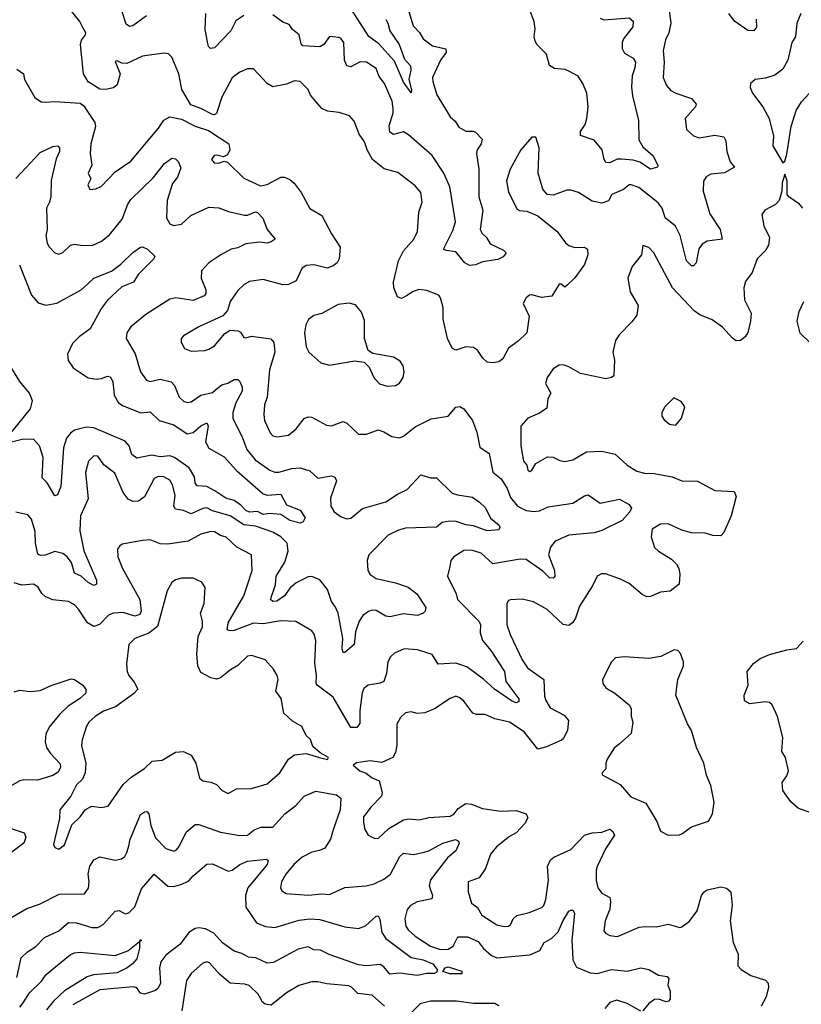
# Model space of a CAD drawing. Extents: x 1892934 to 2008621, y 567149 to 683290.
# Tile 82 of 256: x 1911424 to 1915439, y 619577 to 624633. Entities that reach past the tile are written whole.
import ezdxf

# ---------------------------------------------------------------- set-up
doc = ezdxf.new("R2010")
doc.units = 0

msp = doc.modelspace()

# ---------------------------------------------------------------- linework, layer by layer
at = {"layer": '0CON20XD'}
for points in [[(1914756.3, 624706.3), (1914769.6, 624615), (1914758.5, 624565), (1914741.1, 624528.9), (1914730, 624475), (1914734.5, 624415), (1914728.9, 624335), (1914746.5, 624295), (1914769.5, 624269.5), (1914794, 624255), (1914875, 624228), (1914898.6, 624198.6), (1914895.6, 624185), (1914842.2, 624125), (1914849.5, 624069.5), (1914885, 624035.8), (1914915, 624025.6), (1914995, 624040.5), (1915040.5, 624030.5), (1915051.2, 624011.2), (1915056.2, 623955), (1915073.1, 623903.1), (1915096.2, 623875), (1915045, 623845.6), (1914975, 623839.1), (1914950.8, 623825), (1914936.8, 623803.2), (1914935, 623752.5), (1914968.9, 623635), (1915021.4, 623555), (1915033.3, 623505), (1914955, 623494.6), (1914929.4, 623480.6), (1914913.4, 623456.6), (1914898.6, 623385), (1914885, 623368.8), (1914875, 623368), (1914849.5, 623395), (1914816.4, 623525), (1914792.6, 623572.6), (1914740.3, 623615), (1914723.5, 623665), (1914702.9, 623692.9), (1914605, 623771.5), (1914565, 623785.5), (1914555, 623784.4), (1914525, 623760), (1914465, 623735.7), (1914448.2, 623701.8), (1914415, 623690), (1914365, 623700.7), (1914295, 623744.5), (1914255, 623757.8), (1914235, 623758.1), (1914165, 623732.2), (1914134.4, 623734.4), (1914112.1, 623762.1), (1914087.1, 623845), (1914092.5, 623975), (1914075, 624030), (1914055, 624028.8), (1913998.6, 623965), (1913942.7, 623865), (1913925.5, 623805), (1913935, 623746.7), (1913980, 623660), (1913992.1, 623652.1), (1914028.9, 623648.9), (1914085, 623626), (1914184.3, 623545), (1914227.2, 623487.2), (1914245, 623473.6), (1914275, 623462.2), (1914325, 623464.2), (1914340, 623455), (1914342.9, 623425), (1914325.6, 623375), (1914275, 623308), (1914235, 623267.5), (1914225, 623260), (1914206.2, 623275), (1914195, 623274.2), (1914157.1, 623212.9), (1914105, 623206.9), (1914055, 623220), (1914042.1, 623217.9), (1914026, 623205), (1914010, 623175), (1914041.1, 623111.1), (1914028.6, 623025), (1913985, 622981.4), (1913935, 622946), (1913905, 622891.2), (1913885, 622876), (1913855, 622870.8), (1913825, 622874.3), (1913802.9, 622895), (1913775, 622935.8), (1913755, 622948.6), (1913715, 622952.7), (1913665, 622935.7), (1913645, 622945.8), (1913621.5, 622995), (1913599.5, 623095), (1913599.4, 623155), (1913586.2, 623205), (1913577.3, 623217.3), (1913515, 623241.9), (1913475, 623246.9), (1913441.2, 623235), (1913415, 623215.8)], [(1913415, 623215.8), (1913385, 623200.8), (1913365, 623210), (1913345.5, 623255), (1913343.9, 623285), (1913370.4, 623395), (1913396.4, 623445), (1913447.8, 623505), (1913467.3, 623545), (1913474.4, 623645), (1913491.1, 623695), (1913484.4, 623745), (1913455, 623779.2), (1913367.2, 623847.2), (1913296.6, 623866.6), (1913237.1, 623915), (1913208.9, 623965), (1913194.4, 624005), (1913167.8, 624045), (1913141.3, 624111.3), (1913118.7, 624138.7), (1913065.5, 624155.5), (1913005, 624162.9), (1912976.2, 624176.2), (1912918.5, 624245), (1912905.6, 624275), (1912865, 624315.5), (1912835, 624319.1), (1912795, 624300.9), (1912725, 624288.1), (1912695.8, 624305), (1912625, 624380), (1912595, 624380), (1912555, 624363.1), (1912515, 624334.2), (1912461.5, 624235), (1912435, 624151.2), (1912425, 624144.2), (1912415, 624145.8), (1912355, 624177.1), (1912302.5, 624195), (1912256.9, 624275), (1912241.4, 624355), (1912205, 624440), (1912187.9, 624457.9), (1912165, 624460.6), (1912055, 624445.5), (1911975, 624407.1), (1911948.6, 624408.6), (1911925, 624420.8), (1911915, 624417.5), (1911940, 624355), (1911925, 624298), (1911905, 624283.5), (1911865, 624274.5), (1911835, 624275.8), (1911775, 624314), (1911751.9, 624355), (1911737.1, 624505), (1911742.1, 624527.9), (1911762.5, 624555), (1911763.3, 624565), (1911749.5, 624589.5), (1911733.2, 624623.2), (1911685, 624683.8)], [(1912075, 624652.7), (1912005, 624601.9), (1911988, 624598), (1911970.5, 624610.5), (1911948.3, 624678.3)], [(1912575.3, 624654.7), (1912535, 624627.1), (1912508.1, 624575), (1912425, 624488), (1912403.3, 624485), (1912394.3, 624495), (1912388.9, 624518.9), (1912377.4, 624582.6), (1912380, 624665)], [(1913423.6, 624675), (1913445, 624600.8), (1913477.3, 624567.3), (1913497.1, 624535), (1913545, 624498.5), (1913613.8, 624483.8), (1913614, 624465), (1913585.7, 624425), (1913544.1, 624335), (1913545.4, 624315), (1913567.6, 624247.6), (1913635, 624134.4), (1913661.5, 624111.5), (1913680.3, 624080.3), (1913715, 624060.6), (1913755, 624060), (1913765, 624054.4), (1913799.1, 624019.1), (1913795, 623996), (1913774.5, 623965), (1913770.4, 623945), (1913783.2, 623865), (1913782.7, 623722.7), (1913803.2, 623655), (1913789.7, 623555), (1913799.5, 623535), (1913822.5, 623515), (1913841.1, 623481.1), (1913909.3, 623449.3), (1913923.3, 623435), (1913906.7, 623415), (1913879.3, 623400.7), (1913801.2, 623388.8), (1913765, 623373.4), (1913735, 623370), (1913710.6, 623385), (1913665, 623440), (1913615, 623447.5), (1913601.2, 623455), (1913649, 623551), (1913662.1, 623595), (1913633.1, 623775), (1913602.9, 623845), (1913542.2, 623935), (1913421.3, 624041.3), (1913395, 624057.2), (1913345, 624043.6), (1913325.4, 624055), (1913321.9, 624088.1), (1913342.2, 624155), (1913341.8, 624175), (1913336.6, 624215), (1913298.1, 624305), (1913271.3, 624341.3), (1913255, 624382.2), (1913205, 624413.8), (1913173, 624417), (1913125, 624390), (1913105, 624396), (1913092.5, 624425), (1913088.5, 624515), (1913075.7, 624535), (1913065, 624540.6), (1913015, 624545.8), (1912985.6, 624505), (1912965, 624493.8), (1912878.8, 624498.8), (1912869.2, 624509.2), (1912860, 624555), (1912825, 624583.1), (1912807.8, 624607.8), (1912775, 624620.3), (1912725, 624658.2)], [(1913305, 624633.4), (1913315, 624615.6), (1913326.2, 624576.2), (1913372.5, 624505), (1913400.5, 624430.5), (1913431.4, 624395), (1913433.3, 624373.3), (1913422.9, 624325), (1913437.5, 624272.5), (1913435, 624257.5), (1913395, 624312), (1913349.3, 624419.3), (1913269, 624509), (1913216.9, 624546.9), (1913129.2, 624685)], [(1914405, 624640.6), (1914425, 624631.5), (1914555, 624641.4), (1914575.7, 624625), (1914573.7, 624596.3), (1914525, 624534), (1914518.5, 624515), (1914518.9, 624485), (1914530.8, 624460.8), (1914574.7, 624434.7), (1914587.5, 624415), (1914584.7, 624385.3), (1914570.4, 624345), (1914566.3, 624286.3), (1914571.2, 624241.2), (1914603.5, 624115), (1914604.4, 624015), (1914625, 623979.2), (1914675.8, 623935), (1914702.5, 623885), (1914700, 623875), (1914665, 623864.5), (1914610.4, 623900.4), (1914575, 623911.6), (1914515, 623917.3), (1914493.5, 623916.5), (1914455, 623897.8), (1914435, 623900), (1914425.7, 623915), (1914415.6, 623965), (1914375, 624014.3), (1914305, 624038.8), (1914305, 624058.8), (1914328.2, 624095), (1914337.1, 624125), (1914344.4, 624185.6), (1914336.8, 624255), (1914316.4, 624305), (1914292, 624342), (1914245, 624368.9), (1914225, 624376.4), (1914171.4, 624381.4), (1914145, 624398), (1914130, 624455), (1914082.9, 624502.9), (1914072.6, 624522.6), (1914066.9, 624545), (1914071.1, 624585), (1914066.3, 624623.7), (1914045, 624680.8)], [(1915207.9, 624635), (1915208.5, 624595), (1915195.4, 624574.6), (1915165, 624578), (1915095.7, 624625.7), (1915066.7, 624665)], [(1915436.9, 624665), (1915415.4, 624615), (1915408.8, 624545), (1915391.2, 624515), (1915370, 624425), (1915345, 624378.8), (1915302.6, 624347.4), (1915255, 624332.2), (1915202.5, 624325), (1915178.8, 624305), (1915176.2, 624285), (1915187.5, 624255), (1915242, 624185), (1915274, 624125), (1915295.8, 624035), (1915292, 623985), (1915345, 623897.5)], [(1915345, 623897.5), (1915353.6, 623906.4), (1915365, 623942.5), (1915387.8, 624085), (1915412.8, 624167.2), (1915439.7, 624210.3), (1915554.4, 624335.6), (1915603, 624367), (1915633.6, 624363.6), (1915643.3, 624353.3), (1915645.7, 624275), (1915669.3, 624189.3), (1915695, 624176.7), (1915715, 624186.7), (1915735, 624210), (1915810.6, 624355), (1915867.5, 624545), (1915871.5, 624575), (1915892.2, 624627.8), (1915921.2, 624685)], [(1911408.7, 624378.7), (1911443.3, 624355), (1911449.2, 624325), (1911502.4, 624232.4), (1911535, 624211.2), (1911555, 624209.2), (1911605, 624212.9), (1911735, 624204.4), (1911752.1, 624192.1), (1911810, 624105), (1911813.8, 624085), (1911789.6, 623995), (1911786.7, 623945), (1911794.2, 623885), (1911776.2, 623845), (1911790, 623815), (1911774.2, 623785), (1911785, 623760), (1911815, 623763.3), (1911845, 623777.1), (1911915, 623850.6), (1911995, 623905.6), (1912137.8, 624075), (1912164.1, 624115.9), (1912195, 624134.5), (1912255, 624121.9), (1912325, 624085.9), (1912393.5, 624063.5), (1912498.6, 623995), (1912503.1, 623965), (1912491.5, 623938.5), (1912471.7, 623928.3), (1912437.4, 623937.4), (1912423.5, 623935), (1912409.3, 623915), (1912423, 623897), (1912444.7, 623895.3), (1912475, 623906), (1912491.7, 623901.7), (1912575, 623818.1), (1912660.3, 623780.3), (1912695, 623786.9), (1912765, 623824.7), (1912785, 623824.7), (1912811.3, 623811.3), (1912833.6, 623793.6), (1912869.4, 623745), (1912913.6, 623663.6), (1912976.6, 623626.6), (1913025, 623532.7), (1913070, 623465), (1913065.3, 623404.7), (1913055, 623384.4), (1913035, 623368.5), (1913003.1, 623356.9), (1912935, 623374.4), (1912895, 623370.8), (1912874, 623355), (1912845, 623291.9), (1912805, 623272.5), (1912775, 623271.8), (1912675, 623298.1), (1912605, 623288.9), (1912576.3, 623273.7), (1912545, 623242.5), (1912505.5, 623185), (1912497.8, 623162.2), (1912491.1, 623138.9), (1912467.2, 623112.8), (1912344.6, 623055.4), (1912265, 623008.8), (1912253.8, 622995), (1912253.9, 622976.1), (1912271.2, 622945), (1912305, 622930.8), (1912375, 622934.3), (1912395, 622940.8), (1912425, 622958), (1912477.9, 623022.1), (1912505, 623039.2), (1912545.6, 623035.6), (1912557.8, 623027.8), (1912575, 623001.2), (1912585, 622998.8), (1912615, 623008), (1912714.5, 622994.5), (1912728.9, 622975), (1912734.5, 622925), (1912706.8, 622835), (1912694.6, 622695), (1912681.5, 622655), (1912678.2, 622605), (1912681.8, 622575), (1912710.7, 622510.7), (1912725, 622496.7), (1912745, 622490), (1912805, 622498.8), (1912845, 622531.4), (1912885, 622584.2), (1912905, 622593.1), (1912925, 622592.2), (1913000.7, 622550.7), (1913025, 622547.1), (1913085, 622568.6), (1913105, 622560.6), (1913165, 622504.6), (1913205, 622504.6), (1913265, 622526.2), (1913295, 622516.7), (1913335, 622492.5), (1913375, 622485.8), (1913395, 622494), (1913455, 622542.5), (1913537.1, 622582.9), (1913625, 622597.5), (1913665, 622642.9), (1913685, 622646.9), (1913705, 622634.2), (1913749.4, 622575), (1913772.2, 622515), (1913787.6, 622437.6), (1913835.6, 622405), (1913855, 622310), (1913896.9, 622275), (1913928.1, 622225), (1913945, 622178.9), (1913981.5, 622135), (1914025, 622113.3), (1914065, 622108.1), (1914095, 622110.9), (1914139.4, 622130.6), (1914265, 622149.3), (1914325, 622187.9), (1914345, 622193.1), (1914405, 622149.5), (1914505, 622170), (1914555, 622144), (1914567.5, 622125), (1914558.1, 622105), (1914518.7, 622061.3), (1914415, 622010), (1914375, 621998.2), (1914245, 621986.5), (1914173.8, 621955), (1914150.6, 621925), (1914140, 621885), (1914171.5, 621805), (1914172.9, 621775), (1914165, 621764.4), (1914145, 621766.7), (1914110.7, 621800.7), (1914025, 621861.5), (1913995, 621863.3), (1913855, 621838.7), (1913795, 621893.8), (1913745, 621909.6), (1913705, 621906.4), (1913654.6, 621875.4), (1913638.2, 621855), (1913633.3, 621825), (1913621.5, 621775), (1913665.4, 621685), (1913672.1, 621655), (1913785, 621541.9), (1913790.8, 621525), (1913789.5, 621485), (1913801.2, 621445), (1913845, 621393.9), (1913914.1, 621285), (1913920.8, 621235), (1913987.8, 621145), (1913987.8, 621132.2), (1913975, 621124.5), (1913950.6, 621135), (1913862.3, 621195), (1913806.4, 621246.4), (1913720.2, 621310.2), (1913665, 621327.8), (1913572.8, 621322.8), (1913542.2, 621372.2), (1913467.7, 621397.7), (1913398.5, 621401.5), (1913349.4, 621380.6), (1913329.2, 621360.8), (1913315.3, 621334.7), (1913308, 621275), (1913294.2, 621235), (1913275, 621225.5), (1913214.6, 621215.4), (1913192, 621198), (1913183.8, 621176.2), (1913171.1, 621085), (1913170.9, 621019.1), (1913155, 620997.5), (1913125, 620998), (1913035, 621154.4), (1912952.5, 621215), (1912946.9, 621225), (1912949.2, 621265), (1912940.9, 621329.1), (1912945.5, 621445), (1912937.3, 621477.3), (1912925, 621493.8), (1912841.7, 621541.7), (1912765, 621545.4), (1912675, 621531.2), (1912625, 621533.8), (1912525, 621497.1), (1912504.6, 621494.6), (1912490.2, 621500.2), (1912495.3, 621535), (1912576.2, 621675), (1912591.8, 621725), (1912618.8, 621805), (1912614, 621885), (1912540, 621925), (1912485.2, 621975.2), (1912455, 621983.9), (1912425, 622002.1), (1912405, 622003.8), (1912355, 621991.2), (1912290, 621955), (1912185, 621940.4), (1912145, 621942.1), (1912095, 621961.9), (1912055, 621958.9), (1911951.2, 621938.8), (1911938.3, 621931.7), (1911926.4, 621913.6), (1911927.5, 621875), (1911952.1, 621815), (1912041.9, 621655), (1912047.6, 621595), (1912041.9, 621578.1), (1912015, 621570.7), (1911955, 621588.3), (1911904.1, 621585.9), (1911880, 621575), (1911833.5, 621526.5), (1911805, 621517.1), (1911772.5, 621535), (1911725.7, 621605.7), (1911705, 621628.5), (1911675, 621645.5), (1911595, 621654.5), (1911555, 621671.1), (1911537, 621687), (1911518.3, 621718.3), (1911495, 621734.4), (1911435, 621728.5), (1911395, 621740.8)], [(1911405, 623817.3), (1911528.7, 623951.3), (1911595, 623982.2), (1911620, 623985), (1911628.6, 623975), (1911628.5, 623955), (1911611.9, 623918.1), (1911585, 623806.7), (1911584.5, 623725), (1911577.8, 623695), (1911562.2, 623665), (1911564.5, 623555), (1911558.6, 623525), (1911564.4, 623485.6), (1911575, 623466), (1911605, 623436.2), (1911625, 623428.8), (1911645, 623436.7), (1911685, 623475.7), (1911705, 623480), (1911735.7, 623474.3), (1911796, 623474), (1911844.1, 623495.9), (1911885, 623527.8), (1911951.1, 623608.9), (1911978.9, 623685), (1911995, 623710), (1912109.6, 623820.4), (1912168.6, 623895), (1912205, 623920.8), (1912225, 623917.5), (1912238.8, 623905), (1912252.5, 623872.5), (1912235.2, 623824.8), (1912209.3, 623790.7), (1912181.2, 623705), (1912178.5, 623615), (1912195, 623584.3), (1912215, 623575.5), (1912255, 623582.9), (1912302.4, 623627.6), (1912395, 623669.5), (1912446.4, 623666.4), (1912497.4, 623647.4), (1912578.3, 623628.3), (1912595, 623628.5), (1912635, 623645.4), (1912645, 623642.2), (1912673, 623613), (1912694.6, 623554.6), (1912736.7, 623505), (1912715, 623492), (1912695, 623486), (1912655, 623489.5), (1912585, 623482.5), (1912545, 623462), (1912510, 623455), (1912457.5, 623425), (1912395, 623384.5), (1912357.2, 623342.8), (1912356.2, 623305), (1912380.5, 623245), (1912380, 623225), (1912371.9, 623215), (1912315, 623191.2), (1912225.5, 623204.5), (1912195, 623198.2), (1912071.3, 623118.7), (1911994.6, 623055.4), (1911974.3, 623025), (1911971.4, 622995), (1912016.9, 622916.9), (1912045, 622824), (1912075, 622781.9), (1912095, 622775.6), (1912145, 622786.2), (1912202.7, 622772.7), (1912218.5, 622755), (1912244, 622694), (1912265, 622674.5), (1912285, 622667.8), (1912305, 622671.1), (1912355, 622703.9), (1912415, 622719.2), (1912439.3, 622740.8), (1912461.7, 622758.3), (1912492.9, 622767.1), (1912525, 622785.3), (1912544.6, 622784.6), (1912555, 622774.3), (1912566.7, 622745), (1912566, 622725), (1912534.1, 622665), (1912518.9, 622615), (1912518.8, 622585), (1912565, 622494.2), (1912590.4, 622425), (1912632.8, 622372.8), (1912709.5, 622319.5), (1912735, 622310), (1912755, 622310), (1912822, 622328), (1912865, 622330.8), (1912915, 622315.6), (1912955, 622277.8), (1913025, 622290.5), (1913043.6, 622283.6), (1913051.9, 622265), (1913021.2, 622175), (1913021.5, 622135), (1913039.4, 622105), (1913075, 622080), (1913105, 622069.6), (1913125, 622072.9), (1913185, 622122.2), (1913305, 622157.2), (1913365, 622196.8), (1913415, 622220), (1913485, 622295.8), (1913535, 622280), (1913565, 622280), (1913645, 622202.2), (1913672.1, 622192.1), (1913750.5, 622180.5), (1913785.9, 622155.9), (1913816.4, 622126.4), (1913842.9, 622072.9), (1913887, 622037), (1913890, 622025), (1913885, 622013.3), (1913825, 622007.8), (1913755, 622033.1), (1913715, 622038.2), (1913665.3, 622055.3), (1913632.2, 622057.8), (1913595, 622050.4), (1913565, 622026.1), (1913405, 622021.2), (1913369.1, 622010.9), (1913317.1, 621985), (1913217.5, 621885), (1913208.8, 621855), (1913212, 621805), (1913225, 621784.5), (1913255, 621762.5), (1913355, 621740.9), (1913419.1, 621719.1), (1913464.4, 621685), (1913510, 621615), (1913506.7, 621595), (1913495, 621583.8), (1913465.9, 621574.1), (1913395, 621581.8), (1913325, 621566.5), (1913305, 621570.5), (1913255, 621599.1), (1913235, 621600.5), (1913215, 621593.3), (1913187.4, 621572.6), (1913168.5, 621545), (1913149.8, 621490.2), (1913142, 621425), (1913095, 621382.5), (1913085, 621383.8), (1913080.4, 621405), (1913083.3, 621455), (1913059.2, 621585), (1913046.5, 621616.5), (1913025.4, 621645), (1913005, 621707.1), (1912966.5, 621756.5), (1912925, 621773.8), (1912905, 621772.3), (1912845, 621741.8), (1912813.4, 621715), (1912785, 621674.6), (1912745, 621647.3), (1912725, 621644.6), (1912711.9, 621655), (1912738.7, 621731.3), (1912742, 621775), (1912786.6, 621846.6), (1912803.8, 621903.8), (1912797.7, 621945), (1912765, 621976.9), (1912725, 622000.6), (1912635, 622032.6), (1912575, 622039.4), (1912505, 622084.4), (1912415, 622110.2), (1912385, 622125.8), (1912365, 622123.1), (1912305, 622095.9), (1912265, 622111.8), (1912225, 622119.4), (1912215.5, 622135), (1912221.9, 622191.9), (1912209.3, 622245), (1912195, 622268.5), (1912165, 622285.4), (1912135, 622287.3), (1912115, 622276.9), (1912065, 622182.2), (1912035, 622160.4), (1912005, 622158.5), (1911981.3, 622171.3), (1911955, 622204.4), (1911912.2, 622305), (1911857, 622347), (1911825, 622391.2), (1911805, 622393.8), (1911777.5, 622365), (1911761.8, 622308.2), (1911775, 622172.5), (1911736.5, 622085), (1911732.1, 622007.9), (1911753.3, 621905), (1911818.1, 621755), (1911818.8, 621735), (1911805, 621728), (1911775, 621742.5), (1911739.2, 621775), (1911705, 621790.8), (1911689.7, 621845), (1911667.8, 621875), (1911645, 621891.9), (1911605, 621902.5), (1911555, 621883), (1911531.1, 621881.1), (1911517.4, 621887.4), (1911505.2, 621945.2), (1911504.1, 622005), (1911485, 622068), (1911465, 622089.4), (1911405, 622103.8)], [(1915446.2, 623665), (1915430, 623685), (1915375, 623722.5), (1915366.7, 623735), (1915365.8, 623805.8), (1915355, 623840), (1915340, 623795), (1915338.3, 623751.7), (1915325.6, 623704.4), (1915306.9, 623683.1), (1915252.5, 623655), (1915237, 623633), (1915246.2, 623575), (1915276.2, 623515), (1915271.2, 623475), (1915253.9, 623446.1), (1915212.5, 623405), (1915186, 623335), (1915152.1, 623287.9), (1915144.4, 623255.6), (1915148, 623195), (1915180.9, 623125), (1915178.8, 623085), (1915165, 623026.7), (1915151.4, 623005), (1915126.2, 622985), (1915105, 622984.4), (1915085, 622997.5), (1915035, 623053.3), (1914981.5, 623091.5), (1914917, 623117), (1914888.1, 623138.1), (1914778.2, 623255), (1914681.2, 623435), (1914655, 623463.3), (1914625, 623472.5), (1914618, 623425), (1914570.8, 623365), (1914547.1, 623305), (1914560, 623235), (1914601.5, 623165), (1914593.5, 623115), (1914569.3, 623080.7), (1914505, 623016.7), (1914485.4, 622985), (1914471.5, 622925), (1914479.1, 622885), (1914477.9, 622845), (1914475.5, 622804.5), (1914463.8, 622795), (1914435, 622789.1), (1914305, 622816.4), (1914245, 622850.6), (1914215, 622860.8), (1914195, 622858), (1914165, 622840), (1914132.9, 622795), (1914124.2, 622765), (1914152, 622715), (1914137.1, 622685), (1914132.1, 622637.9), (1914095, 622612.2), (1914033.8, 622586.2), (1913999.1, 622545), (1913997.8, 622445), (1914012.5, 622365), (1914028.8, 622345), (1914035, 622320), (1914045, 622313.3), (1914055, 622320), (1914075.7, 622354.3), (1914135, 622388), (1914165, 622385.8), (1914199.1, 622369.1), (1914225, 622364.2), (1914265, 622372.9), (1914335, 622413.1), (1914415, 622417.5), (1914482.1, 622402.1), (1914545, 622345.6), (1914593.8, 622313.8), (1914634, 622304), (1914682.6, 622302.6), (1914775, 622285.4), (1914825, 622265.5), (1914905, 622262.5), (1914995, 622214.3), (1915095, 622210), (1915104.1, 622184.1), (1915079.4, 622085), (1915040.3, 621999.7), (1915025, 621982.9), (1914985, 621984.3), (1914945.6, 621995.6), (1914875, 621997.1), (1914825, 622011.9), (1914755, 622044.5), (1914715, 622041.5), (1914673.3, 622016.7), (1914668, 621978), (1914685, 621923.1), (1914705, 621903.5), (1914772.5, 621862.5), (1914797.3, 621837.3), (1914809.5, 621815), (1914814.5, 621785), (1914811.4, 621735), (1914765, 621698.5), (1914715, 621692.3), (1914665, 621671.4), (1914645, 621669.4), (1914620.8, 621680.8), (1914555, 621737.9), (1914509.4, 621759.4), (1914432.4, 621787.6), (1914412, 621788), (1914390, 621775), (1914366.5, 621725), (1914299.2, 621620.8), (1914279.7, 621560.3), (1914265, 621537.1), (1914245, 621522.2), (1914215, 621526.5), (1914133.8, 621603.8), (1914063, 621643), (1914005, 621657.1), (1913945, 621653.3), (1913935, 621650), (1913926.2, 621635), (1913926.9, 621525), (1913943.1, 621475), (1914005, 621346.2), (1914032.9, 621305), (1914115.6, 621245), (1914119.3, 621159.3), (1914126.1, 621136.1), (1914148.8, 621098.8), (1914221.3, 621061.3), (1914243.8, 621035), (1914238.8, 620985), (1914217.8, 620942.2), (1914207.4, 620932.6), (1914130.9, 620899.1), (1914085, 620886.9), (1914015, 620975.5), (1913939.4, 621025), (1913865, 621043.3), (1913815, 621064.4), (1913770, 621065), (1913751.1, 621071.1), (1913705, 621134), (1913685, 621151.2), (1913665, 621158.8), (1913635, 621147.5), (1913555, 621094.4), (1913505, 621073.1), (1913465, 621070.8), (1913435, 621078.8), (1913405, 621073.8), (1913379.7, 621050.3), (1913361.9, 621015), (1913361.5, 620905), (1913355, 620870), (1913340, 620845), (1913285, 620818.8), (1913225, 620826.4), (1913153.5, 620816.5), (1913136.7, 620805), (1913171.2, 620775), (1913204.5, 620764.5), (1913235, 620740), (1913270, 620725), (1913286, 620665), (1913282, 620645), (1913228.9, 620591.1), (1913190.8, 620539.2), (1913190.2, 620510.2), (1913197.3, 620475), (1913214.6, 620444.6), (1913245, 620429.2), (1913265, 620427.5), (1913320.6, 620479.4), (1913395, 620524.6), (1913425, 620528.9), (1913475.4, 620524.6), (1913525, 620535.5), (1913635, 620543.5), (1913655, 620554.4), (1913677.2, 620582.8), (1913715, 620608.5), (1913745, 620604.5), (1913802, 620582), (1913895, 620569.3), (1913975, 620571.5), (1914025.4, 620555.4), (1914034.4, 620535), (1914018.5, 620505), (1913975, 620457.1), (1913940.9, 620439.1), (1913872.5, 620385), (1913842.4, 620347.6), (1913816, 620274), (1913785, 620226), (1913727.5, 620205), (1913727.5, 620155), (1913745, 620096.2), (1913775, 620073.8), (1913798.1, 620035), (1913875, 619985.4)], [(1911423.3, 623373.3), (1911485, 623217.5), (1911519.4, 623179.4), (1911557.6, 623167.6), (1911615, 623176.5), (1911740.6, 623245), (1911774.3, 623275.8), (1911804.2, 623305), (1911895, 623341.1), (1911942.9, 623377.1), (1912005, 623437.1), (1912045, 623463.8), (1912055, 623465.8), (1912081.2, 623455), (1912118.8, 623418.8), (1912113.8, 623405), (1912032.5, 623325), (1912009.2, 623285), (1911948.7, 623261.3), (1911875, 623192.9), (1911845, 623151.9), (1911786.1, 623045), (1911729.5, 623005), (1911695, 622970), (1911669.6, 622915), (1911672.4, 622882.4), (1911698.6, 622845), (1911775, 622793.3), (1911816.9, 622786.9), (1911845, 622790.4), (1911875, 622802.9), (1911888.6, 622798.6), (1911902.5, 622775), (1911909.6, 622705), (1911931.8, 622665), (1911955, 622649.2), (1912046.2, 622613.8), (1912095, 622618.8), (1912140, 622575), (1912215, 622553.1), (1912285, 622506.9), (1912315, 622512.5), (1912355, 622547.5), (1912385, 622562), (1912392.5, 622545), (1912379.3, 622465), (1912395, 622431.8), (1912475, 622387.3), (1912537.3, 622317.3), (1912675, 622197.3), (1912695, 622190.4), (1912766, 622196), (1912795, 622141.5), (1912864.2, 622114.2), (1912890, 622075), (1912880, 622055), (1912865, 622048.1), (1912811.5, 622061.5), (1912765, 622092), (1912707.5, 622097.5), (1912675, 622092.5), (1912645, 622107.6), (1912605, 622103.4), (1912585, 622111.9), (1912560.3, 622140.3), (1912525, 622163.5), (1912482.2, 622175), (1912426.7, 622213.3), (1912385.2, 622235.2), (1912335, 622238.6), (1912325.5, 622255), (1912322, 622285), (1912295, 622332.2), (1912218.5, 622385), (1912195, 622393.1), (1912145, 622388.6), (1912103.5, 622396.5), (1912025, 622381.1), (1912000.3, 622400.3), (1911986.7, 622445), (1911965, 622469.2), (1911805, 622536.2), (1911765, 622540.5), (1911705.7, 622525), (1911685, 622510), (1911665, 622484.3), (1911649, 622435), (1911634.6, 622235.4), (1911617.6, 622192.4), (1911605, 622187.5), (1911565, 622254.2), (1911539.6, 622279.6), (1911544.7, 622385), (1911525.2, 622445.2), (1911495, 622478.5), (1911436.5, 622476.5), (1911375, 622460.8)], [(1913311.2, 622751.2), (1913355, 622754.2), (1913375, 622766.2), (1913394, 622795), (1913398.6, 622825), (1913394.2, 622855), (1913378.9, 622878.9), (1913345, 622900.6), (1913238.8, 622918.8), (1913214.2, 622934.2), (1913194.4, 622995), (1913195, 623087.5), (1913180.3, 623130.3), (1913149.1, 623169.1), (1913117.1, 623177.1), (1913060.2, 623169.8), (1912975.4, 623124.6), (1912935, 623114.3), (1912907.3, 623092.7), (1912894.4, 623065), (1912886.5, 623025), (1912895, 622952.5), (1912910, 622925), (1912970.9, 622870.9), (1913015, 622859.2), (1913145, 622880.8), (1913193.8, 622873.8), (1913218.8, 622848.8), (1913243.8, 622795), (1913272.7, 622762.7), (1913311.2, 622751.2)], [(1915485, 622973.3), (1915432.9, 623022.9), (1915417.3, 623085), (1915428.5, 623135), (1915451.4, 623185)], [(1911385, 622518.1), (1911479.1, 622635), (1911489.6, 622675), (1911475.2, 622715.2), (1911424.5, 622775), (1911351.8, 622895)], [(1914795, 622550), (1914823.9, 622586.1), (1914840, 622645), (1914821.7, 622671.7), (1914785, 622691.2), (1914738.8, 622645), (1914722.5, 622615), (1914723, 622597), (1914735, 622577.5), (1914762.5, 622555), (1914795, 622550)], [(1911625, 620373.3), (1911653.8, 620395), (1911691.3, 620498.7), (1911735, 620538.8), (1911762.2, 620577.8), (1911795, 620594.3), (1911845, 620586.7), (1911878.8, 620595), (1911955.3, 620704.7), (1911997.4, 620742.6), (1912065, 620788.1), (1912103.9, 620826.1), (1912155, 620830), (1912225, 620871.8), (1912265, 620874.6), (1912305, 620856.9), (1912328.6, 620815), (1912347.3, 620737.3), (1912364.2, 620724.2), (1912405, 620718), (1912435, 620706), (1912464.2, 620674.2), (1912495, 620658.8), (1912537.3, 620682.7), (1912615, 620684.5), (1912695, 620708.6), (1912760, 620765), (1912804, 620835), (1912835, 620858.6), (1912895, 620864.5), (1912964.7, 620844.7), (1913005.5, 620834.5), (1913010, 620845), (1912967.8, 620867.8), (1912930.3, 620900.3), (1912917, 620937), (1912895, 620957.5), (1912872.7, 621002.7), (1912825, 621030.8), (1912781.1, 621071.1), (1912766.7, 621146.7), (1912739.2, 621185), (1912751.4, 621245), (1912747.1, 621265), (1912727.9, 621297.9), (1912685, 621345.8), (1912617.2, 621367.2), (1912595, 621364.4), (1912545, 621317.1), (1912506.2, 621295), (1912456.2, 621253.8), (1912435, 621245.7), (1912405, 621252.5), (1912355, 621280), (1912339.6, 621315), (1912333.1, 621375), (1912340.9, 621465), (1912362.3, 621515), (1912362.5, 621545), (1912352.5, 621585), (1912371.5, 621635), (1912376.3, 621716.3), (1912358.8, 621745), (1912315, 621765.6), (1912255, 621764.4), (1912225, 621755.7), (1912205, 621742), (1912180.7, 621699.3), (1912132.4, 621517.6), (1912087.7, 621482.3), (1912015.8, 621455), (1911984.5, 621425), (1911972, 621325), (1911976.7, 621285), (1911983.8, 621265), (1912011.7, 621231.7), (1912030, 621195), (1912009.1, 621170.9), (1911916, 621104), (1911855, 621081.4), (1911811.9, 621055), (1911779.1, 621025), (1911767.5, 621005), (1911744.4, 620935), (1911741.5, 620905), (1911762.9, 620815), (1911760, 620765), (1911747.2, 620732.8), (1911715, 620703.8), (1911686.2, 620645), (1911630.8, 620575), (1911628.3, 620531.7), (1911597.5, 620397.5), (1911605, 620382.5), (1911625, 620373.3)], [(1915485, 620561.2), (1915425, 620582), (1915385, 620616), (1915343.5, 620675), (1915341.4, 620715), (1915365, 620750), (1915373.5, 620775), (1915357.1, 620845), (1915339.6, 620875), (1915343.6, 620946.4), (1915317.1, 621055), (1915288.8, 621115), (1915275, 621126.9), (1915255, 621130.8), (1915175, 621119.5), (1915148, 621135), (1915145.6, 621165), (1915166.5, 621215), (1915161.4, 621285), (1915192.8, 621327.2), (1915227.8, 621352.2), (1915275, 621372.7), (1915365, 621397.3), (1915415, 621404.4), (1915449.3, 621440.7)], [(1914755, 620446.2), (1914813.6, 620446.4), (1914825, 620452.5), (1914875, 620488.8), (1914963, 620517), (1914982.5, 620555), (1914991.2, 620615), (1914975, 620700), (1914952.7, 620752.7), (1914937.5, 620815), (1914900.8, 620895), (1914875, 620982.5), (1914855, 621017.5), (1914793.8, 621165), (1914804, 621245), (1914833.8, 621315), (1914833.3, 621335), (1914818.3, 621378.3), (1914805, 621393.3), (1914786.4, 621396.4), (1914717.7, 621362.3), (1914655, 621352.5), (1914528.3, 621361.7), (1914485, 621356), (1914464, 621335), (1914418, 621245), (1914418.8, 621225), (1914435, 621201.2), (1914481.2, 621175), (1914555, 621113.8), (1914565.6, 621095), (1914564.3, 621055.7), (1914574.4, 621025), (1914565, 620968), (1914505.3, 620914.7), (1914478.3, 620891.7), (1914441.4, 620835), (1914434.4, 620815), (1914434.3, 620785.7), (1914416.7, 620765), (1914416.7, 620755), (1914508.8, 620705), (1914563, 620643), (1914640, 620610), (1914696.4, 620516.4), (1914715, 620466.2), (1914755, 620446.2)], [(1911395, 621182.2), (1911425, 621190.4), (1911477.2, 621182.8), (1911528.7, 621188.7), (1911585, 621214.1), (1911687.9, 621247.9), (1911705, 621244.4), (1911748, 621215), (1911762.9, 621192.9), (1911764, 621175), (1911731.1, 621145), (1911672.3, 621107.7), (1911631.5, 621068.5), (1911579.1, 621005), (1911558.8, 620965), (1911555.4, 620925), (1911562.3, 620895), (1911581.5, 620865), (1911632.1, 620812.1), (1911634.2, 620795), (1911621.4, 620768.6), (1911595, 620752.4), (1911515, 620727.7), (1911445, 620729.1), (1911425, 620723.6), (1911337.5, 620675)], [(1911986.1, 620395), (1911990, 620420), (1912045, 620551.2), (1912065, 620565.8), (1912076.9, 620566.9), (1912088, 620555), (1912098.4, 620495), (1912122.4, 620432.4), (1912175, 620376.9), (1912215, 620362.9), (1912230, 620370), (1912242.9, 620387.1), (1912279.5, 620460.5), (1912325, 620500), (1912345, 620500.7), (1912455, 620460), (1912555, 620444), (1912593.8, 620446.2), (1912627.6, 620472.4), (1912663, 620487), (1912723.7, 620486.3), (1912786.5, 620555), (1912842.2, 620597.8), (1912884.8, 620645.2), (1912945, 620672.1), (1913051.7, 620651.7), (1913074, 620635), (1913070.5, 620575), (1913035, 620472.5), (1913020, 620425), (1912990.7, 620379.3), (1912963.6, 620366.4), (1912925, 620358.8), (1912875, 620333.1), (1912832.7, 620295), (1912790.4, 620245), (1912768.6, 620205), (1912764, 620175), (1912770.3, 620160.3), (1912793.3, 620145), (1912908, 620138), (1912975, 620144.5), (1913015, 620140.6), (1913095, 620176.9), (1913204.6, 620185.4), (1913245, 620195.3), (1913295, 620219.7), (1913329.4, 620245), (1913376.9, 620335), (1913395, 620353.5), (1913445, 620346.5), (1913495, 620356.2), (1913525.2, 620364.8), (1913598, 620405), (1913662.7, 620422.7), (1913678.8, 620415), (1913681.4, 620405), (1913665, 620365.7), (1913621.7, 620328.3), (1913534.8, 620215.2), (1913528, 620185), (1913544.6, 620135), (1913540.7, 620119.3), (1913465, 620103.5), (1913432.2, 620085), (1913415, 620064.2), (1913403.2, 620015), (1913407.7, 619977.7), (1913418.8, 619958.8), (1913456.2, 619926.2), (1913535, 619875.3), (1913585, 619859), (1913625, 619860.7), (1913650, 619875), (1913675, 619923.3), (1913725, 619923.6), (1913779.8, 619899.8), (1913805.3, 619865), (1913848.3, 619828.3), (1913875, 619816.2), (1914045, 619830.9), (1914096, 619854), (1914117.5, 619895), (1914155, 619915.5), (1914190.5, 619949.5), (1914215, 620006.4), (1914244.5, 620055), (1914255, 620060.8), (1914265, 620060), (1914274.3, 620044.3), (1914260, 619905), (1914263.8, 619845), (1914265.6, 619805), (1914285, 619767.1), (1914355, 619738.9), (1914392.5, 619735), (1914464, 619756), (1914545, 619746.2), (1914615, 619764.4), (1914655, 619755.5), (1914705, 619726), (1914750, 619720), (1914758, 619708), (1914754.2, 619675), (1914765.7, 619645), (1914765, 619602.5), (1914757.5, 619592.5), (1914745, 619590), (1914705, 619602.9), (1914685, 619601.1), (1914655, 619581.1), (1914625, 619544)], [(1911375, 620481.8), (1911446.9, 620456.9), (1911455.3, 620435), (1911445, 620404), (1911341.2, 620325)], [(1913875, 619985.4), (1913913.4, 619976.6), (1913935, 619978.6), (1913945.8, 619985), (1913959.2, 620015), (1913976.9, 620033.1), (1914040.9, 620049.1), (1914106.1, 620073.9), (1914116.7, 620085), (1914126.2, 620115), (1914140.4, 620215), (1914135.5, 620285), (1914151.2, 620318.8), (1914167.9, 620332.1), (1914255, 620371.5), (1914324.7, 620445.3), (1914365, 620458.2), (1914415, 620460.4), (1914455, 620476.5), (1914470.8, 620465), (1914479.2, 620445), (1914432.5, 620375), (1914390, 620285), (1914385.9, 620265), (1914385.5, 620215), (1914393.3, 620175), (1914415, 620147.1), (1914455, 620125.7), (1914459.6, 620105), (1914455.5, 620065), (1914431.1, 620005), (1914424.2, 619955), (1914432.6, 619942.6), (1914455, 619930.8), (1914495, 619925.8), (1914607, 619973), (1914635, 619975.6), (1914695, 619974.5), (1914755, 619987.8), (1914815, 619972), (1914825, 619974.2), (1914865, 620004.2), (1914903.9, 620056.1), (1914925.7, 620135), (1914940, 620155), (1914955, 620164.3), (1915025, 620180), (1915055, 620172.9), (1915077.3, 620155), (1915084.6, 620085.4), (1915074.3, 620005), (1915088.9, 619895), (1915114.2, 619835), (1915113.8, 619775), (1915130, 619755), (1915180, 619725), (1915255, 619700), (1915268, 619685), (1915270, 619665), (1915259.2, 619615), (1915232.1, 619567.9)], [(1911375, 620018.6), (1911460.7, 620069.3), (1911525, 620091.2), (1911627, 620143), (1911756.6, 620143.4), (1911777.5, 620172.5), (1911781.2, 620205), (1911775.6, 620245), (1911785, 620286), (1911805, 620319.2), (1911835, 620334.2), (1911915, 620316.9), (1911946.6, 620323.4), (1911963.4, 620336.6), (1911975, 620356), (1911986.1, 620395)], [(1911409.6, 619715), (1911432.2, 619815), (1911463.4, 619846.6), (1911506.9, 619873.1), (1911550.9, 619919.1), (1911625, 619953.6), (1911675, 619997.3), (1911715, 619994.7), (1911795, 619971.3), (1911825, 619971.5), (1911852.7, 619987.3), (1911915, 620055.6), (1911935, 620058.5), (1911965, 620041.8), (1911985, 620046.7), (1912015, 620077.1), (1912050.5, 620169.5), (1912115, 620244.5), (1912184.3, 620184.3), (1912215, 620181.6), (1912252.2, 620192.2), (1912291.6, 620208.4), (1912315, 620236.4), (1912385, 620296.9), (1912415, 620297.8), (1912495, 620260.7), (1912515, 620266), (1912555, 620294.2), (1912595, 620311.9), (1912692, 620322), (1912701.2, 620315), (1912695.5, 620295), (1912595.9, 620175), (1912583.5, 620135), (1912585.3, 620075), (1912640, 619995), (1912686.3, 619976.3), (1912735, 619971.6), (1912860.3, 620009.7), (1912915, 620016.3), (1912965, 620011.9), (1913095, 619975.3), (1913165, 619965.6), (1913200.2, 619979.8), (1913255, 620030), (1913265, 620031.2), (1913274.3, 620014.3), (1913283.5, 619945), (1913304.1, 619914.1), (1913435, 619817.5), (1913496.2, 619805), (1913546.9, 619785), (1913568.8, 619755), (1913567.3, 619742.7), (1913554.2, 619735.8), (1913515, 619735.8), (1913465.9, 619724.1), (1913375, 619736.2), (1913325, 619730.8), (1913295, 619769.4), (1913275, 619780.5), (1913205, 619774), (1913165, 619779.7), (1913013.2, 619833.2), (1912970, 619855), (1912935, 619856.8), (1912905, 619871.8), (1912855, 619860.3), (1912728.2, 619791.8), (1912695, 619787.6), (1912637.1, 619815), (1912599.3, 619819.2), (1912565, 619838.6), (1912525, 619850), (1912465, 619892.9), (1912422, 619942), (1912378.1, 619965), (1912345, 619969.8), (1912325, 619965.3), (1912292.1, 619945), (1912247.9, 619885), (1912175, 619829.1), (1912148.8, 619795), (1912142, 619765), (1912146.6, 619685), (1912135, 619660.6), (1912121.4, 619648.6), (1912065, 619628.9), (1912045, 619634.2), (1912025, 619661.9), (1912007.3, 619667.3), (1911835, 619651.2), (1911696.4, 619575)], [(1911425, 619561.8), (1911442.2, 619585), (1911474.6, 619635.4), (1911535.4, 619695), (1911560.7, 619729.3), (1911685, 619833.1), (1911705, 619841.5), (1911735, 619843.8), (1911915, 619827.4), (1911979.3, 619850.7), (1912040, 619900), (1912045, 619910), (1912050, 619905), (1912040, 619900), (1912040, 619865), (1912025, 619811.2), (1912004.2, 619785), (1911976.9, 619765), (1911925, 619739.1), (1911802.5, 619727.5), (1911771.2, 619718.8), (1911654.1, 619645.9), (1911596.9, 619593.1), (1911561.4, 619548.6)], [(1913297.6, 619567.6), (1913235, 619624.6), (1913161.7, 619631.7), (1913128.6, 619665), (1913115, 619670.9), (1913002.4, 619682.4), (1912955, 619692.9), (1912925, 619692.9), (1912857.3, 619672.7), (1912795, 619636.2), (1912715, 619573.1), (1912685, 619576.9), (1912668.9, 619588.9), (1912661.9, 619605), (1912649.5, 619629.5), (1912603.6, 619673.6), (1912580.9, 619680.9), (1912505, 619685.4), (1912450.9, 619730.9), (1912399.1, 619789.1), (1912385, 619794.2), (1912365, 619788.9), (1912304.4, 619735), (1912281.2, 619698.8), (1912256.2, 619543.8)], [(1913695, 619733.3), (1913634.1, 619734.1), (1913597.5, 619745), (1913608.8, 619765), (1913625, 619769.2), (1913695, 619747.5), (1913695, 619733.3)], [(1913885, 619569.4), (1913865, 619581.8), (1913755, 619581.2), (1913667.1, 619592.9), (1913535, 619592.3), (1913480.5, 619579.5), (1913406.7, 619505)], [(1914615, 619541.4), (1914545, 619580.3), (1914491.7, 619598.3), (1914455, 619586.4), (1914429.5, 619555)]]:
    msp.add_lwpolyline(points, dxfattribs=at)

doc.saveas('drawing.dxf')
